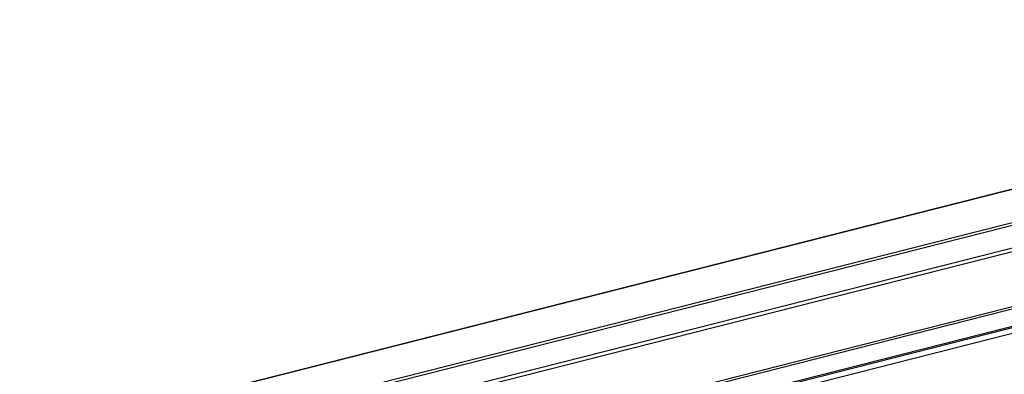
# Model space of a CAD drawing. Header units: millimetres. Extents: x 0 to 420, y 0 to 297.
# Tile 99 of 136: x 328.04 to 346.8, y 124.39 to 131.15. Entities that reach past the tile are written whole.
import ezdxf

# ---------------------------------------------------------------- set-up
doc = ezdxf.new("R2010")
doc.units = ezdxf.units.MM
doc.header["$LTSCALE"] = 23.1
doc.layers.get('0').update_dxf_attribs({"linetype": 'CONTINUOUS'})

msp = doc.modelspace()

# ---------------------------------------------------------------- linework, layer by layer
at = {"color": 7, "linetype": 'CONTINUOUS'}
for p, q in [((359.8544, 131.1935), (328.0432, 123.1224)), ((359.8653, 131.1912), (328.054, 123.1201)), ((327.6456, 120.7378), (362.2772, 129.5245)), ((362.2525, 129.1564), (327.621, 120.3697)), ((362.2681, 129.1872), (327.6366, 120.4005)), ((334.8806, 124.2229), (354.4586, 129.1902)), ((334.9166, 124.1774), (354.4946, 129.1447)), ((354.9516, 128.753), (334.8585, 123.655)), ((354.8446, 128.7981), (334.9312, 123.7457)), ((360.9696, 128.7219), (328.9277, 120.5923)), ((334.21, 122.4486), (355.7153, 127.9049))]:
    msp.add_line(p, q, dxfattribs=at)

doc.saveas('drawing.dxf')
